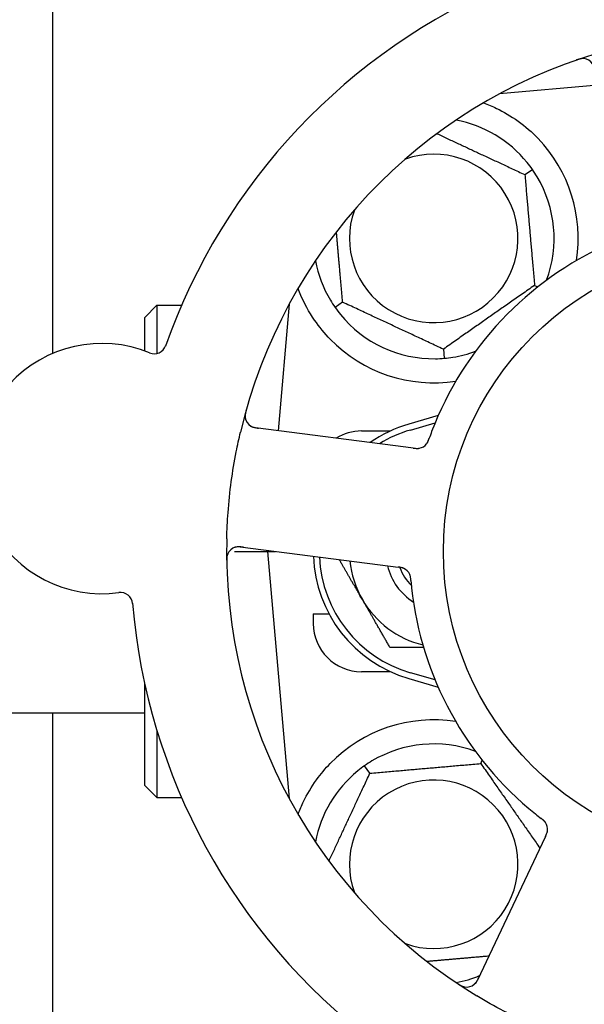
# Model space of a CAD drawing. Header units: inches. Extents: x 24 to 1128, y -69 to 748.
# Tile 50 of 256: x 109.33 to 110.79, y 231.96 to 234.51. Entities that reach past the tile are written whole.
import ezdxf

# ---------------------------------------------------------------- set-up
doc = ezdxf.new("R2010")
doc.units = ezdxf.units.IN
doc.header["$LTSCALE"] = 32
doc.header["$MEASUREMENT"] = 0
doc.layers.add('Dimension (ANSI)', color=7, linetype='Continuous', lineweight=25)
doc.layers.add('Visible (ANSI)', color=7, linetype='Continuous', lineweight=30)
doc.styles.add('Note Text (ANSI)', font='tahoma.ttf')
doc.dimstyles.new('SB Fraction-16 (ANSI)', dxfattribs={"dimscale": 32, "dimtxt": 0.125, "dimasz": 0.098425, "dimexe": 0.125, "dimexo": 0.0625, "dimgap": 0.031496, "dimtad": 0, "dimtih": 1, "dimtoh": 1, "dimdec": 4, "dimrnd": 1e-08, "dimzin": 0, "dimdsep": 46, "dimlunit": 5, "dimtxsty": 'Note Text (ANSI)', "dimcen": 0.09, "dimdle": 0.393701, "dimclrd": 256, "dimclre": 256, "dimclrt": 256, "dimadec": 0, "dimazin": 3, "dimtfac": 0.96, "dimtofl": 0, "dimtmove": 0, "dimatfit": 3, "dimfxl": 1, "dimfrac": 2, "dimtolj": 1, "dimtzin": 12, "dimlwd": -1, "dimlwe": -1, "dimarcsym": 0})

# ---------------------------------------------------------------- blocks, each defined once
blk = doc.blocks.new('*D15')
at = {"layer": 'Defpoints', "color": 0, "transparency": 16777216}
for p in [(157.2904, 468.9837), (65.9568, 162.272), (120.1654, 162.272)]:
    blk.add_point(p, dxfattribs=at)
at = {"layer": 'Dimension (ANSI)', "transparency": 16777216}
for p, q in [((155.2904, 468.9837), (61.9568, 468.9837)), ((65.9568, 465.8341), (65.9568, 331.6609)), ((65.9568, 165.4216), (65.9568, 324.5948)), ((118.1654, 162.272), (61.9568, 162.272))]:
    blk.add_line(p, q, dxfattribs=at)
for points in [[(65.4319, 465.8341), (66.4817, 465.8341), (65.9568, 468.9837)], [(65.4319, 165.4216), (66.4817, 165.4216), (65.9568, 162.272)]]:
    blk.add_solid(points, dxfattribs=at)
at = {"layer": 'Dimension (ANSI)', "transparency": 16777216, "insert": (53.754, 330.653), "char_height": 4, "attachment_point": 1, "style": 'Note Text (ANSI)'}
blk.add_mtext('\\A1;306 11/16', dxfattribs=at)

msp = doc.modelspace()

# ---------------------------------------------------------------- linework, layer by layer
at = {"layer": 'Visible (ANSI)'}
for p, q in [((109.41537, 233.64827), (109.41537, 257.04617)), ((110.82936, 234.34412), (110.57412, 234.32178)), ((110.64008, 234.11228), (110.65959, 234.12594)), ((110.66524, 233.8247), (110.67366, 233.82077)), ((110.02853, 233.77619), (109.99976, 233.44741)), ((110.16714, 233.78112), (110.14762, 233.76746)), ((109.65361, 233.7417), (109.68486, 233.77295)), ((109.68486, 233.77295), (109.68486, 233.64784)), ((109.68486, 233.77295), (109.74914, 233.77295)), ((110.02678, 233.77295), (110.02824, 233.77295)), ((109.65361, 233.65447), (109.65361, 233.7417)), ((110.42877, 233.65912), (110.43084, 233.63539)), ((110.41518, 233.48653), (110.33861, 233.4642)), ((110.33096, 233.40488), (109.94115, 233.45493)), ((110.21611, 233.4467), (110.29165, 233.4467)), ((110.34298, 233.4492), (110.40726, 233.46795)), ((110.35067, 233.40235), (110.33096, 233.40488)), ((109.90148, 233.14597), (110.29129, 233.09592)), ((109.97259, 233.13684), (109.97236, 233.1342)), ((109.88637, 233.1342), (109.97236, 233.1342)), ((109.97236, 233.1342), (109.99312, 233.1342)), ((109.97236, 233.1342), (110.02853, 232.49222)), ((110.29129, 233.09592), (110.31102, 233.09338)), ((110.09111, 232.9717), (110.13194, 232.9717)), ((110.09111, 232.9717), (110.09111, 232.9467)), ((110.29165, 232.8217), (110.21611, 232.8217)), ((110.33861, 232.8042), (110.41518, 232.78187)), ((110.40726, 232.80045), (110.34298, 232.8192)), ((109.65361, 232.5267), (109.65361, 232.78983)), ((109.65361, 232.7142), (107.54711, 232.7142)), ((109.41537, 216.02017), (109.41537, 232.7142)), ((109.68486, 232.67023), (109.68486, 232.49545)), ((110.23803, 232.55817), (110.22437, 232.57769)), ((110.52561, 232.58333), (110.52954, 232.59176)), ((109.65361, 232.5267), (109.68486, 232.49545)), ((109.68486, 232.49545), (109.74914, 232.49545)), ((110.02678, 232.49545), (110.02824, 232.49545)), ((110.68515, 232.37602), (110.51709, 232.02075)), ((110.69365, 232.39398), (110.68515, 232.37602))]:
    msp.add_line(p, q, dxfattribs=at)
msp.add_circle((111.21611, 233.1342), 0.7875, dxfattribs=at)
for centre, radius, start, end in [((111.21611, 233.1342), 1.6, 112.81714, 160.5497), ((111.21611, 233.1342), 1.35, 106.62287, 166.74397), ((110.79035, 234.38233), 0.03125, 10.68342, 108.83549), ((110.40361, 233.9467), 0.3125, 39.15807, 79.28378), ((110.40361, 233.9467), 0.375, 351.21293, 43.75453), ((110.40361, 233.9467), 0.21875, 160.34111, 109.65889), ((110.40361, 233.9467), 0.3125, 339.72028, 30.84193), ((111.21611, 233.1342), 0.875, 114.19111, 159.17573), ((110.40361, 233.9467), 0.3125, 190.71622, 210.84193), ((110.40361, 233.9467), 0.3125, 219.15807, 270.84193), ((109.54235, 233.34911), 0.325, 67.56477, 277.80207), ((110.40361, 233.9467), 0.375, 224.27762, 278.78707), ((109.67831, 233.67839), 0.03125, 247.56477, 340.51231), ((110.40361, 233.9467), 0.3125, 279.15807, 290.27972), ((109.94513, 233.48593), 0.03125, 164.53135, 262.68342), ((110.21611, 233.3217), 0.125, 90, 121.69426), ((110.43486, 233.1342), 0.34375, 106.2602, 124.73634), ((110.43486, 233.1342), 0.32812, 106.2602, 121.61609), ((110.3604, 233.43261), 0.03125, 280.67765, 322.13682), ((111.21611, 233.1342), 1.35, 178.62287, 238.74397), ((109.8975, 233.11497), 0.03125, 82.68342, 180.83549), ((110.43486, 233.1342), 0.34375, 182.10255, 253.7398), ((110.43486, 233.1342), 0.32812, 182.55546, 253.7398), ((110.43486, 233.1342), 0.25, 185.68783, 210), ((110.43486, 233.1342), 0.15607, 193.81163, 237.53073), ((110.43486, 233.1342), 0.126, 199.2275, 224.92348), ((110.31277, 233.06165), 0.03125, 23.46904, 65.46837), ((111.21611, 233.1342), 0.875, 186.19111, 231.17573), ((109.59071, 232.99616), 0.03125, 4.85452, 97.80207), ((110.43486, 233.1342), 0.25, 210, 256.26096), ((111.21611, 233.1342), 1.6, 184.81714, 232.5497), ((110.21611, 232.9467), 0.125, 180, 270), ((110.40361, 232.3217), 0.375, 81.21293, 135.72238), ((110.40361, 232.3217), 0.3125, 69.72028, 120.84193), ((110.40361, 232.3217), 0.3125, 129.15807, 169.28378), ((110.40361, 232.3217), 0.21875, 250.34111, 199.65889), ((110.66788, 232.41258), 0.03125, 352.67765, 34.13682), ((111.21611, 233.1342), 1.35, 250.62287, 310.74397), ((110.40361, 232.3217), 0.3125, 280.71622, 292.42184), ((110.48884, 232.03412), 0.03125, 236.53135, 334.68342)]:
    msp.add_arc(centre, radius, start, end, dxfattribs=at)
for points, knots in [([(110.79412, 234.41335), (110.79384, 234.41338), (110.79348, 234.41341), (110.79228, 234.41349), (110.79135, 234.41351), (110.78925, 234.41344), (110.78799, 234.41333), (110.78582, 234.413), (110.78513, 234.41288), (110.7834, 234.41253), (110.78233, 234.41228), (110.78007, 234.4117), (110.77886, 234.41135), (110.77698, 234.41076), (110.77628, 234.41053), (110.7749, 234.41007), (110.77423, 234.40984), (110.77355, 234.4096)], [0.051298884, 0.051298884, 0.051298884, 0.051298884, 0.057269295, 0.057269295, 0.069785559, 0.069785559, 0.08363266, 0.08363266, 0.08945843, 0.08945843, 0.097820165, 0.097820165, 0.107290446, 0.107290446, 0.113094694, 0.113094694, 0.118968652, 0.118968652, 0.118968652, 0.118968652]), ([(110.53298, 234.29853), (110.54428, 234.29438), (110.55599, 234.28955), (110.58439, 234.27583), (110.60385, 234.26461), (110.64113, 234.23778), (110.65897, 234.22223), (110.67447, 234.20604)], [1.39089206, 1.39089206, 1.39089206, 1.39089206, 1.4959744, 1.4959744, 1.66977331, 1.66977331, 1.84048199, 1.84048199, 1.84048199, 1.84048199]), ([(110.13512, 233.6849), (110.12036, 233.70004), (110.10644, 233.71699), (110.07967, 233.756), (110.06776, 233.77841), (110.05671, 233.80414), (110.05442, 233.80985), (110.05227, 233.8156)], [0.55181372, 0.55181372, 0.55181372, 0.55181372, 0.71000954, 0.71000954, 0.90366002, 0.90366002, 0.95550669, 0.95550669, 0.95550669, 0.95550669]), ([(109.91691, 233.50107), (109.91674, 233.50046), (109.91657, 233.49987), (109.91613, 233.49825), (109.91586, 233.49721), (109.91539, 233.49527), (109.91519, 233.49437), (109.91472, 233.49204), (109.91449, 233.49059), (109.91418, 233.48806), (109.91409, 233.48693), (109.91402, 233.485), (109.91403, 233.48417), (109.9141, 233.48251), (109.91418, 233.48172), (109.9143, 233.48083), (109.91433, 233.48064), (109.91436, 233.48048)], [0, 0, 0, 0, 0.005149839, 0.005149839, 0.013554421, 0.013554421, 0.020527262, 0.020527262, 0.031641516, 0.031641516, 0.041623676, 0.041623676, 0.051235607, 0.051235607, 0.06373445, 0.06373445, 0.067355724, 0.067355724, 0.067355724, 0.067355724]), ([(109.8665, 233.16665), (109.86705, 233.18957), (109.86818, 233.21233), (109.87187, 233.26167), (109.87469, 233.28854), (109.88186, 233.34149), (109.88612, 233.36727), (109.89444, 233.40986), (109.89809, 233.42682), (109.90208, 233.44376)], [-0.73118965, -0.73118965, -0.73118965, -0.73118965, -0.55244576, -0.55244576, -0.34137939, -0.34137939, -0.13566771, -0.13566771, 0, 0, 0, 0]), ([(109.92671, 233.46068), (109.92695, 233.46051), (109.92725, 233.46031), (109.92876, 233.45933), (109.9303, 233.45849), (109.93322, 233.45724), (109.93464, 233.45673), (109.93837, 233.45567), (109.94076, 233.45515), (109.94428, 233.45457), (109.94531, 233.45441), (109.9473, 233.45414), (109.94826, 233.45402), (109.94921, 233.4539)], [0.058736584, 0.058736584, 0.058736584, 0.058736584, 0.064782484, 0.064782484, 0.086145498, 0.086145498, 0.103238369, 0.103238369, 0.123434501, 0.123434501, 0.131598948, 0.131598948, 0.13893919, 0.13893919, 0.13893919, 0.13893919]), ([(110.3846, 233.41284), (110.38474, 233.41302), (110.38493, 233.41326), (110.38545, 233.41396), (110.38582, 233.41449), (110.38654, 233.41562), (110.38691, 233.41622), (110.38758, 233.41746), (110.3879, 233.41808), (110.38863, 233.41959), (110.38905, 233.42053), (110.38964, 233.42194), (110.38981, 233.42236), (110.39042, 233.42391), (110.39085, 233.42507), (110.3914, 233.42659), (110.39154, 233.42697), (110.39173, 233.42751), (110.39179, 233.42768), (110.39185, 233.42785)], [0.044252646, 0.044252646, 0.044252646, 0.044252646, 0.05067159, 0.05067159, 0.061250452, 0.061250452, 0.07105005, 0.07105005, 0.078610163, 0.078610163, 0.087196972, 0.087196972, 0.090753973, 0.090753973, 0.100050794, 0.100050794, 0.103147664, 0.103147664, 0.104517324, 0.104517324, 0.104517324, 0.104517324]), ([(110.38483, 233.41313), (110.38483, 233.41313), (110.38485, 233.41315), (110.38494, 233.41326), (110.38502, 233.41337), (110.3853, 233.41373), (110.38551, 233.41402), (110.38621, 233.41503), (110.38672, 233.41582), (110.38769, 233.41757), (110.38816, 233.41851), (110.38918, 233.42073), (110.38973, 233.42208), (110.39073, 233.42471), (110.3912, 233.42602), (110.39172, 233.42748), (110.39179, 233.42766), (110.39185, 233.42785)], [0.030853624, 0.030853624, 0.030853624, 0.030853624, 0.032941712, 0.032941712, 0.036385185, 0.036385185, 0.042347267, 0.042347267, 0.055267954, 0.055267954, 0.065838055, 0.065838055, 0.077516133, 0.077516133, 0.087897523, 0.087897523, 0.089364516, 0.089364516, 0.089364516, 0.089364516]), ([(110.35067, 233.40235), (110.35119, 233.40228), (110.35172, 233.40221), (110.35275, 233.40209), (110.35325, 233.40202), (110.35438, 233.40189), (110.355, 233.40182), (110.35722, 233.40159), (110.35864, 233.40148), (110.36088, 233.40141), (110.36185, 233.40143), (110.36361, 233.40154), (110.36438, 233.40162), (110.36564, 233.4018), (110.36619, 233.4019), (110.36652, 233.40196), (110.36656, 233.40197), (110.36656, 233.40197), (110.36656, 233.40197), (110.36656, 233.40197)], [0, 0, 0, 0, 0.004355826, 0.004355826, 0.008687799, 0.008687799, 0.014307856, 0.014307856, 0.029588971, 0.029588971, 0.043844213, 0.043844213, 0.054171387, 0.054171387, 0.06195455, 0.06195455, 0.063871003, 0.063871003, 0.063878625, 0.063878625, 0.063878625, 0.063878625]), ([(110.35071, 233.40234), (110.35101, 233.40231), (110.3513, 233.40227), (110.35292, 233.40206), (110.35429, 233.4019), (110.35715, 233.40162), (110.35867, 233.40152), (110.36137, 233.40147), (110.36259, 233.40151), (110.36485, 233.40169), (110.36593, 233.40186), (110.36683, 233.40203), (110.36696, 233.40206), (110.36708, 233.40208)], [0, 0, 0, 0, 0.002309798, 0.002309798, 0.012623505, 0.012623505, 0.02433842, 0.02433842, 0.035397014, 0.035397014, 0.047442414, 0.047442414, 0.049661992, 0.049661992, 0.049661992, 0.049661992]), ([(109.90952, 233.14493), (109.90859, 233.14505), (109.90764, 233.14518), (109.90398, 233.14561), (109.90127, 233.14585), (109.89672, 233.14596), (109.89477, 233.14588), (109.8916, 233.14553), (109.89018, 233.14526), (109.88797, 233.1447), (109.88715, 233.14444), (109.8863, 233.14414), (109.88612, 233.14408), (109.88597, 233.14402)], [0, 0, 0, 0, 0.007248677, 0.007248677, 0.028564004, 0.028564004, 0.047482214, 0.047482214, 0.065361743, 0.065361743, 0.076705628, 0.076705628, 0.079955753, 0.079955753, 0.079955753, 0.079955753]), ([(109.86916, 233.12815), (109.86905, 233.12789), (109.86891, 233.12756), (109.86846, 233.12644), (109.86815, 233.12556), (109.86758, 233.12354), (109.86729, 233.12231), (109.86693, 233.12014), (109.86684, 233.11945), (109.86663, 233.1177), (109.86653, 233.1166), (109.86639, 233.11427), (109.86635, 233.11301), (109.86633, 233.11104), (109.86633, 233.11031), (109.86635, 233.10885), (109.86636, 233.10815), (109.86637, 233.10743)], [0.051298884, 0.051298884, 0.051298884, 0.051298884, 0.057269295, 0.057269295, 0.069785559, 0.069785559, 0.08363266, 0.08363266, 0.08945843, 0.08945843, 0.097820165, 0.097820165, 0.107290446, 0.107290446, 0.113094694, 0.113094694, 0.118968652, 0.118968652, 0.118968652, 0.118968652]), ([(110.32689, 233.08953), (110.32681, 233.08957), (110.32672, 233.08961), (110.32645, 233.08974), (110.32624, 233.08984), (110.32533, 233.09025), (110.32446, 233.0906), (110.32231, 233.09133), (110.32093, 233.09171), (110.31808, 233.09234), (110.31659, 233.0926), (110.31443, 233.09293), (110.31376, 233.09302), (110.31274, 233.09316), (110.3124, 233.09321), (110.31173, 233.09329), (110.3114, 233.09333), (110.31107, 233.09338)], [0.038929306, 0.038929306, 0.038929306, 0.038929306, 0.040726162, 0.040726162, 0.043941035, 0.043941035, 0.054249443, 0.054249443, 0.066768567, 0.066768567, 0.078206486, 0.078206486, 0.083402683, 0.083402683, 0.086046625, 0.086046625, 0.088630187, 0.088630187, 0.088630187, 0.088630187]), ([(110.32617, 233.08989), (110.32617, 233.08989), (110.32616, 233.08989), (110.3261, 233.08992), (110.32589, 233.09001), (110.32526, 233.09029), (110.32476, 233.0905), (110.32363, 233.09094), (110.32299, 233.09116), (110.32218, 233.0914), (110.32197, 233.09147), (110.32044, 233.09189), (110.31865, 233.09228), (110.31574, 233.09275), (110.31487, 233.09287), (110.3135, 233.09306), (110.31303, 233.09312), (110.31207, 233.09325), (110.31156, 233.09331), (110.31107, 233.09338)], [0.028019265, 0.028019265, 0.028019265, 0.028019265, 0.028672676, 0.028672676, 0.033062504, 0.033062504, 0.040781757, 0.040781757, 0.051074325, 0.051074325, 0.054504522, 0.054504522, 0.075062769, 0.075062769, 0.083066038, 0.083066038, 0.087153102, 0.087153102, 0.091266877, 0.091266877, 0.091266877, 0.091266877]), ([(110.34441, 233.05829), (110.34438, 233.05859), (110.34436, 233.05889), (110.34428, 233.05969), (110.34424, 233.0602), (110.34409, 233.06178), (110.34397, 233.06287), (110.34369, 233.06513), (110.34351, 233.06631), (110.34309, 233.06864), (110.34284, 233.06973), (110.34226, 233.07187), (110.34193, 233.07281), (110.34148, 233.07397), (110.34135, 233.07428), (110.34125, 233.07452)], [0.001596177, 0.001596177, 0.001596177, 0.001596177, 0.00393777, 0.00393777, 0.007842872, 0.007842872, 0.016055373, 0.016055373, 0.025513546, 0.025513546, 0.037191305, 0.037191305, 0.054193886, 0.054193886, 0.06155888, 0.06155888, 0.06155888, 0.06155888]), ([(110.34441, 233.05829), (110.34436, 233.05883), (110.34431, 233.05938), (110.34422, 233.06046), (110.34417, 233.061), (110.34399, 233.06281), (110.34385, 233.06408), (110.34356, 233.06613), (110.34343, 233.06698), (110.34307, 233.06888), (110.34284, 233.06987), (110.34236, 233.07161), (110.3421, 233.07238), (110.34165, 233.07358), (110.34144, 233.07407), (110.34132, 233.07437), (110.3413, 233.07441), (110.34129, 233.07442), (110.34129, 233.07442), (110.34129, 233.07442)], [0, 0, 0, 0, 0.004180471, 0.004180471, 0.008305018, 0.008305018, 0.018114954, 0.018114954, 0.025612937, 0.025612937, 0.036850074, 0.036850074, 0.047489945, 0.047489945, 0.056089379, 0.056089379, 0.058286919, 0.058286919, 0.058652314, 0.058652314, 0.058652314, 0.058652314]), ([(110.34441, 233.05825), (110.34445, 233.05778), (110.3445, 233.05727), (110.34455, 233.05672), (110.34498, 233.05184), (110.34563, 233.04518), (110.34621, 233.03984)], [0.48080563, 0.48080563, 0.48080563, 0.48080563, 0.5329828, 0.5329828, 0.5329828, 1, 1, 1, 1]), ([(110.05227, 232.4528), (110.0563, 232.4636), (110.06102, 232.47463), (110.0746, 232.50275), (110.08597, 232.52238), (110.11031, 232.5561), (110.12246, 232.57052), (110.13512, 232.5835)], [1.39731378, 1.39731378, 1.39731378, 1.39731378, 1.49356897, 1.49356897, 1.66386875, 1.66386875, 1.79881771, 1.79881771, 1.79881771, 1.79881771]), ([(110.69416, 232.42949), (110.69403, 232.42968), (110.69386, 232.42993), (110.69335, 232.43065), (110.69297, 232.43116), (110.69211, 232.4322), (110.69165, 232.43273), (110.69068, 232.43376), (110.6902, 232.43425), (110.68898, 232.43541), (110.68822, 232.4361), (110.68706, 232.43709), (110.68671, 232.43739), (110.68543, 232.43845), (110.68446, 232.43922), (110.68318, 232.44021), (110.68286, 232.44046), (110.68241, 232.44081), (110.68227, 232.44092), (110.68213, 232.44103)], [0.044252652, 0.044252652, 0.044252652, 0.044252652, 0.050671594, 0.050671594, 0.061250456, 0.061250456, 0.071050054, 0.071050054, 0.078610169, 0.078610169, 0.087196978, 0.087196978, 0.090753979, 0.090753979, 0.100050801, 0.100050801, 0.10314767, 0.10314767, 0.10451733, 0.10451733, 0.10451733, 0.10451733]), ([(110.69396, 232.42981), (110.69396, 232.42981), (110.69394, 232.42983), (110.69386, 232.42994), (110.69379, 232.43006), (110.69353, 232.43043), (110.69332, 232.43072), (110.69257, 232.4317), (110.69198, 232.43243), (110.69061, 232.43389), (110.68987, 232.43463), (110.68807, 232.43628), (110.68696, 232.43723), (110.68476, 232.439), (110.68366, 232.43985), (110.68243, 232.44079), (110.68228, 232.44091), (110.68213, 232.44103)], [0.030853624, 0.030853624, 0.030853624, 0.030853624, 0.032941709, 0.032941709, 0.03638518, 0.03638518, 0.042347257, 0.042347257, 0.055267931, 0.055267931, 0.065838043, 0.065838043, 0.077516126, 0.077516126, 0.087897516, 0.087897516, 0.089364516, 0.089364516, 0.089364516, 0.089364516]), ([(110.69365, 232.39398), (110.69387, 232.39446), (110.6941, 232.39494), (110.69454, 232.39587), (110.69476, 232.39633), (110.69523, 232.39737), (110.69549, 232.39793), (110.6964, 232.39997), (110.69694, 232.4013), (110.69769, 232.4034), (110.69798, 232.40433), (110.69842, 232.40604), (110.69858, 232.40679), (110.6988, 232.40805), (110.69888, 232.40861), (110.69892, 232.40893), (110.69892, 232.40898), (110.69892, 232.40898), (110.69892, 232.40898), (110.69892, 232.40898)], [0, 0, 0, 0, 0.004355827, 0.004355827, 0.008687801, 0.008687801, 0.014307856, 0.014307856, 0.029588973, 0.029588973, 0.043844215, 0.043844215, 0.054171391, 0.054171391, 0.061954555, 0.061954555, 0.063871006, 0.063871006, 0.063878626, 0.063878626, 0.063878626, 0.063878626]), ([(110.69367, 232.39402), (110.69379, 232.39429), (110.69392, 232.39456), (110.69462, 232.39604), (110.6952, 232.39729), (110.69635, 232.39992), (110.69691, 232.40133), (110.69779, 232.40388), (110.69813, 232.40506), (110.69866, 232.40727), (110.69883, 232.40835), (110.69895, 232.40926), (110.69896, 232.40939), (110.69898, 232.4095)], [0, 0, 0, 0, 0.002309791, 0.002309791, 0.012623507, 0.012623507, 0.024338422, 0.024338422, 0.035397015, 0.035397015, 0.047442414, 0.047442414, 0.049661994, 0.049661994, 0.049661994, 0.049661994]), ([(110.46572, 232.01196), (110.46625, 232.01161), (110.46676, 232.01127), (110.46816, 232.01035), (110.46907, 232.00976), (110.47077, 232.00872), (110.47156, 232.00825), (110.47363, 232.00709), (110.47494, 232.00642), (110.47725, 232.00534), (110.4783, 232.00491), (110.48011, 232.00425), (110.4809, 232.004), (110.4825, 232.00355), (110.48328, 232.00338), (110.48417, 232.00322), (110.48435, 232.00319), (110.48451, 232.00317)], [0, 0, 0, 0, 0.005149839, 0.005149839, 0.013554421, 0.013554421, 0.020527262, 0.020527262, 0.031641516, 0.031641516, 0.041623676, 0.041623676, 0.051235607, 0.051235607, 0.06373445, 0.06373445, 0.067355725, 0.067355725, 0.067355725, 0.067355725]), ([(110.50716, 232.0088), (110.5074, 232.00898), (110.50769, 232.0092), (110.50908, 232.01033), (110.51035, 232.01154), (110.51244, 232.01392), (110.51337, 232.01512), (110.51553, 232.01834), (110.51677, 232.02045), (110.5184, 232.02362), (110.51887, 232.02456), (110.51975, 232.02636), (110.52016, 232.02723), (110.52057, 232.0281)], [0.058736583, 0.058736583, 0.058736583, 0.058736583, 0.064782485, 0.064782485, 0.086145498, 0.086145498, 0.103238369, 0.103238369, 0.123434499, 0.123434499, 0.131598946, 0.131598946, 0.138939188, 0.138939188, 0.138939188, 0.138939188]), ([(110.7682, 231.86067), (110.75999, 231.86356), (110.7518, 231.86653), (110.72055, 231.8782), (110.69791, 231.88738), (110.65893, 231.90441), (110.64255, 231.91197), (110.61249, 231.92657), (110.59879, 231.93351), (110.56175, 231.95309), (110.5386, 231.96621), (110.51564, 231.98014)], [-0.73117437, -0.73117437, -0.73117437, -0.73117437, -0.66329539, -0.66329539, -0.47009836, -0.47009836, -0.32966499, -0.32966499, -0.20932583, -0.20932583, 0, 0, 0, 0])]:
    msp.add_open_spline(points, degree=3, knots=knots, dxfattribs=at)
for points, weights in [([(110.41203, 234.21862), (110.52267, 234.16703), (110.64008, 234.11228)], [1.07748863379, 1.18694802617, 1.04422863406]), ([(110.64008, 234.11228), (110.65266, 233.96849), (110.66524, 233.8247)], [1.04422863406, 1.20577136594, 1.04422863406]), ([(110.16714, 233.78112), (110.15862, 233.87851), (110.15115, 233.96388)], [1.04422863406, 1.14843950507, 1.11819795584]), ([(110.05227, 233.8156), (110.0524, 233.81717), (110.05253, 233.81874)], [0.999914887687, 0.999914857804, 0.999914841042]), ([(110.66524, 233.8247), (110.547, 233.74191), (110.42877, 233.65912)], [1.04422863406, 1.20577136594, 1.04422863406]), ([(110.42877, 233.65912), (110.29795, 233.72012), (110.16714, 233.78112)], [1.04422863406, 1.20577136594, 1.04422863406]), ([(110.21835, 233.0092), (110.18994, 233.05841), (110.15844, 233.11297)], [1, 1.03200893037, 1.01002889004]), ([(110.29052, 232.8842), (110.25185, 232.95119), (110.21835, 233.0092)], [1, 1.0379548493, 1]), ([(110.37758, 232.8842), (110.33662, 232.8842), (110.29052, 232.8842)], [1.01840264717, 1.02228011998, 1]), ([(110.23803, 232.55817), (110.38182, 232.57075), (110.52561, 232.58333)], [1.04422863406, 1.20577136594, 1.04422863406]), ([(110.52561, 232.58333), (110.6038, 232.47166), (110.67935, 232.36376)], [1.04422863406, 1.19550179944, 1.06346205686]), ([(110.13169, 232.33012), (110.18328, 232.44077), (110.23803, 232.55817)], [1.07748863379, 1.18694802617, 1.04422863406]), ([(110.05253, 232.44967), (110.0524, 232.45124), (110.05227, 232.4528)], [0.999914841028, 0.999914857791, 0.999914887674]), ([(110.54666, 232.08326), (110.46277, 232.07592), (110.38643, 232.06924)], [1.06521891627, 1.14516515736, 1.11819795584])]:
    msp.add_rational_spline(points, weights, degree=2, dxfattribs=at)
for points in [[(110.65959, 234.12594), (110.65522, 234.13219), (110.65049, 234.13843), (110.64592, 234.14403)], [(110.67192, 234.10691), (110.66821, 234.11312), (110.66396, 234.1197), (110.65959, 234.12594)], [(110.1353, 233.78649), (110.13901, 233.78029), (110.14326, 233.77371), (110.14762, 233.76746)], [(110.14762, 233.76746), (110.152, 233.76122), (110.15673, 233.75497), (110.16129, 233.74937)], [(110.4082, 233.63424), (110.41543, 233.63434), (110.42325, 233.63473), (110.43084, 233.63539)], [(110.43084, 233.63539), (110.43844, 233.63606), (110.44621, 233.63703), (110.45335, 233.63818)], [(110.39827, 233.44527), (110.39614, 233.43968), (110.39351, 233.43249), (110.39185, 233.42784)], [(110.22437, 232.57769), (110.21812, 232.57331), (110.21188, 232.56858), (110.20628, 232.56402)], [(110.2434, 232.59001), (110.23719, 232.5863), (110.23061, 232.58205), (110.22437, 232.57769)], [(110.66754, 232.45251), (110.6722, 232.44876), (110.67822, 232.44404), (110.68213, 232.44103)]]:
    msp.add_open_spline(points, degree=3, dxfattribs=at)

# ---------------------------------------------------------------- dimensions: what is measured, and where the dimension line sits
at = {"layer": 'Dimension (ANSI)'}
dim = msp.add_linear_dim(base=(65.95681, 162.27197), p1=(157.29037, 468.98367), p2=(120.16537, 162.27197), angle=270, dimstyle='SB Fraction-16 (ANSI)', override={"dimgap": 0.031496, "dimdec": 4, "dimtol": 0, "dimlim": 0, "dimtp": 0, "dimtm": 0, "dimtdec": 2, "dimatfit": 1}, dxfattribs=at)
dim.commit()
dim.dimension.update_dxf_attribs({"geometry": '*D15', "text_midpoint": (65.95681, 328.12782), "dimtype": 160})

doc.saveas('drawing.dxf')
